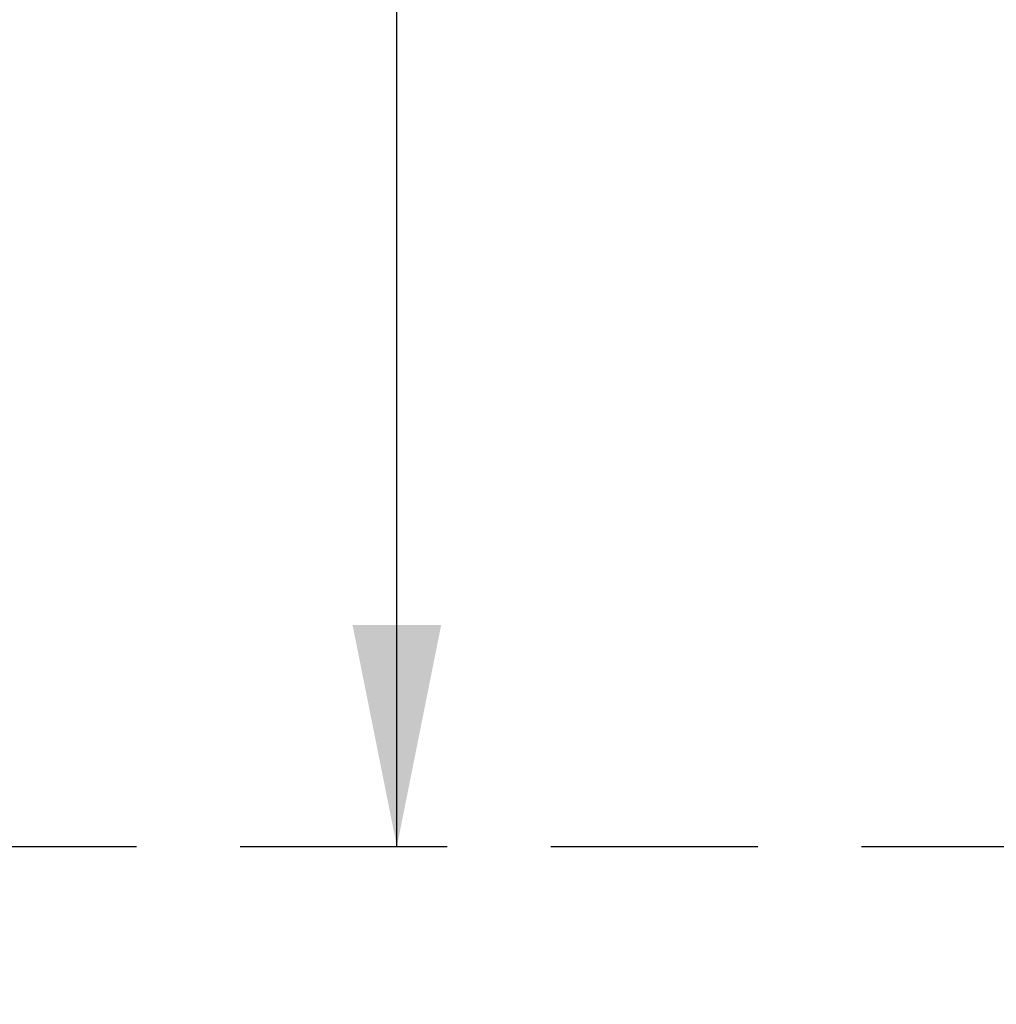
# Model space of a CAD drawing. Header units: inches. Extents: x 0 to 255, y -1 to 165.
# Tile 5 of 76: x 66.44 to 73.06, y 44.32 to 50.99. Entities that reach past the tile are written whole.
import ezdxf

# ---------------------------------------------------------------- set-up
doc = ezdxf.new("R2010")
doc.units = ezdxf.units.IN
doc.header["$LTSCALE"] = 14.034771
doc.header["$MEASUREMENT"] = 0
doc.linetypes.add('PHANTOM', pattern=[0.8, 0.45, -0.05, 0.1, -0.05, 0.1, -0.05])
doc.layers.get('0').update_dxf_attribs({"linetype": 'CONTINUOUS'})
doc.layers.add('AVAILABLE_DOOR_SPACE', color=7, linetype='CONTINUOUS')
doc.layers.add('DIMENSIONS', color=7, linetype='CONTINUOUS')
doc.styles.get("Standard").update_dxf_attribs({"font": 'txt', "width": 0.8})
doc.dimstyles.new('DIMSTYLE_3', dxfattribs={"dimtxt": 1.170815, "dimasz": 1.501045, "dimexe": 0.09, "dimexo": 0.07, "dimgap": 0.039, "dimtad": 0, "dimtih": 1, "dimtoh": 1, "dimzin": 4, "dimdsep": 46, "dimtxsty": 'Standard', "dimblk": '_FILLED', "dimblk1": '_FILLED', "dimblk2": '_FILLED', "dimcen": 0.09, "dimadec": 0, "dimazin": 0, "dimtfac": 1, "dimtofl": 0, "dimtmove": 0, "dimatfit": 3, "dimldrblk": '_FILLED', "dimfxl": 0, "dimtolj": 1, "dimtzin": 4, "dimarcsym": 0})

# ---------------------------------------------------------------- blocks, each defined once
blk = doc.blocks.new('_FILLED')
at = {"color": 0, "linetype": 'ByBlock'}
blk.add_solid([(0, 0), (-1, 0.2), (-1, -0.2)], dxfattribs=at)
blk = doc.blocks.new('*D18')
at = {"layer": 'DIMENSIONS', "color": 2, "linetype": 'Continuous'}
for p, q in [((68.9991, 45.392), (68.9991, 48.3941)), ((68.9991, 44.267), (68.9991, 40.8167)), ((68.9991, 40.8167), (70.29, 40.8167))]:
    blk.add_line(p, q, dxfattribs=at)
at = {"layer": 'DIMENSIONS', "color": 2, "linetype": 'Continuous', "xscale": 1.5010450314, "yscale": 1.5010450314, "zscale": 1.5010450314}
for p, rotation in [((68.9991, 45.392), 270), ((68.9991, 44.267), 90)]:
    blk.add_blockref('_FILLED', p, dxfattribs=dict(at, rotation=rotation))
at = {"layer": 'DIMENSIONS', "color": 2, "linetype": 'Continuous', "insert": (70.8754, 41.4021), "char_height": 1.17082, "width": 3.746608, "attachment_point": 1, "line_spacing_factor": 0.9}
blk.add_mtext('1.13', dxfattribs=at)
blk = doc.blocks.new('*D19')
at = {"layer": 'DIMENSIONS', "color": 2, "linetype": 'Continuous'}
for p, q in [((68.9991, 123.642), (68.9991, 85.6878)), ((68.9991, 45.392), (68.9991, 81.59))]:
    blk.add_line(p, q, dxfattribs=at)
at = {"layer": 'DIMENSIONS', "color": 2, "linetype": 'Continuous', "xscale": 1.5010450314, "yscale": 1.5010450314, "zscale": 1.5010450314}
for p, rotation in [((68.9991, 123.642), 90), ((68.9991, 45.392), 270)]:
    blk.add_blockref('_FILLED', p, dxfattribs=dict(at, rotation=rotation))
at = {"layer": 'DIMENSIONS', "color": 2, "linetype": 'Continuous', "insert": (68.9991, 85.1024), "char_height": 1.17082, "width": 4.68326, "attachment_point": 2, "line_spacing_factor": 0.9}
blk.add_mtext('78.25\\Ptyp.', dxfattribs=at)

msp = doc.modelspace()

# ---------------------------------------------------------------- linework, layer by layer
at = {"layer": 'AVAILABLE_DOOR_SPACE', "color": 4, "linetype": 'PHANTOM'}
msp.add_line((60.9201, 45.392), (78.3576, 45.392), dxfattribs=at)

# ---------------------------------------------------------------- dimensions: what is measured, and where the dimension line sits
at = {"layer": 'DIMENSIONS', "color": 2, "linetype": 'Continuous'}
dim = msp.add_linear_dim(base=(68.9991, 45.392), p1=(78.3576, 123.642), p2=(78.3576, 45.392), angle=270, text='<>\\Ptyp.', dimstyle='DIMSTYLE_3', dxfattribs=at)
dim.commit()
dim.dimension.update_dxf_attribs({"geometry": '*D19', "text_midpoint": (68.9991, 83.6389), "dimtype": 160})
dim = msp.add_linear_dim(base=(68.9990813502, 44.2670264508), p1=(78.3576415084, 45.3920264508), p2=(59.1901415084, 44.2670264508), angle=270, dimstyle='DIMSTYLE_3', dxfattribs=at)
dim.commit()
dim.dimension.update_dxf_attribs({"geometry": '*D18', "text_midpoint": (72.7486918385, 40.8167016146), "dimtype": 160})

doc.saveas('drawing.dxf')
